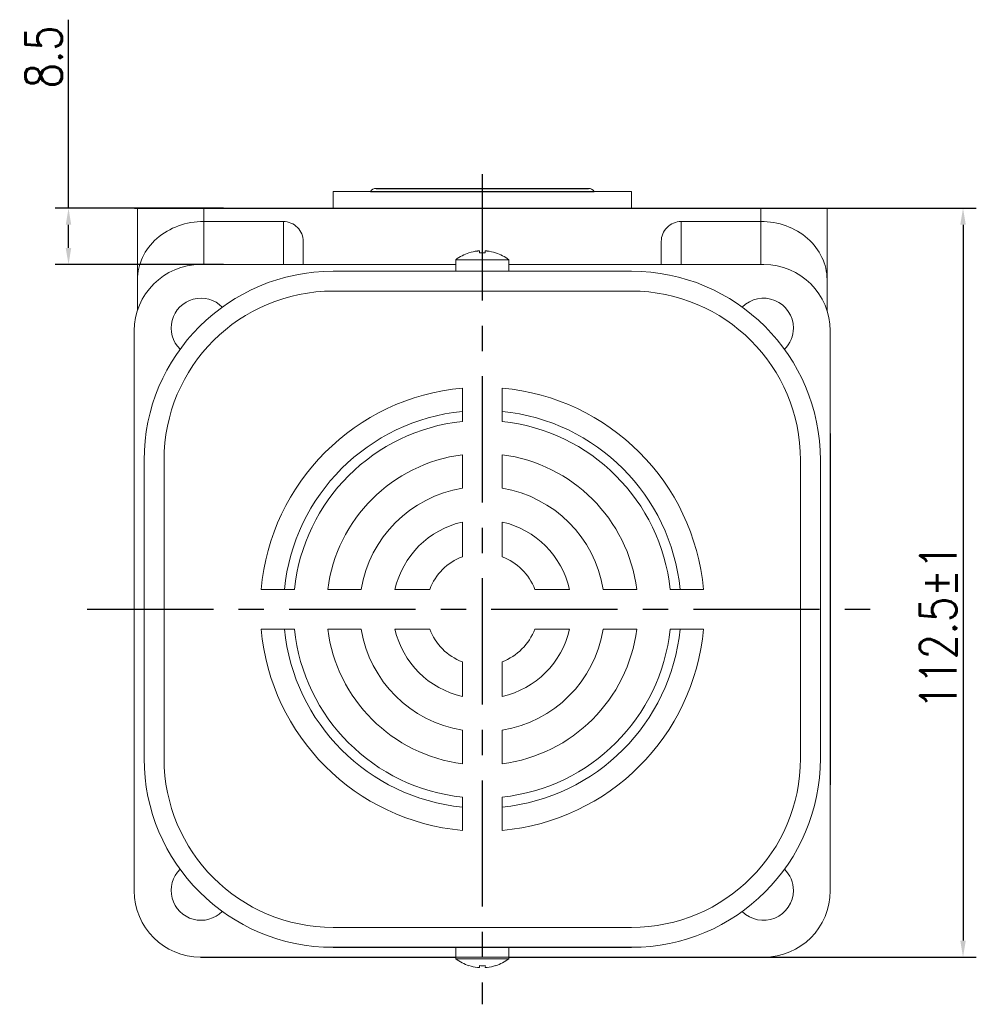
# Model space of a CAD drawing. Header units: inches. Extents: x 331 to 12887, y -474 to 4488.
# Tile 57 of 122: x 3941 to 4085, y 3040 to 3189. Entities that reach past the tile are written whole.
import ezdxf

# ---------------------------------------------------------------- set-up
doc = ezdxf.new("R2010")
doc.units = ezdxf.units.IN
doc.header["$LTSCALE"] = 10
doc.header["$MEASUREMENT"] = 0
doc.linetypes.add('CENTER', pattern=[10.16, 6.35, -1.27, 1.27, -1.27])
for name, color, linetype in [('1轮廓实线层', 7, 'Continuous'), ('3中心线层', 1, 'CENTER'), ('7标注层', 4, 'Continuous')]:
    doc.layers.add(name, color=color, linetype=linetype)
doc.styles.add('TH_GBDIM', font='romans.shx', dxfattribs={"width": 0.8, "bigfont": 'gbcbig.shx'})
doc.dimstyles.new('TH_GBDIM', dxfattribs={"dimtxt": 3.5, "dimasz": 2.5, "dimexe": 2, "dimexo": 0, "dimgap": 1, "dimtad": 1, "dimdec": 4, "dimdsep": 46, "dimtxsty": 'TH_GBDIM', "dimcen": 0.09, "dimclrd": 4, "dimclre": 4, "dimclrt": 3, "dimadec": 0, "dimazin": 0, "dimtfac": 1, "dimtdec": 4, "dimtmove": 0, "dimatfit": 3, "dimfxl": 1, "dimtzin": 0, "dimarcsym": 0})

# ---------------------------------------------------------------- blocks, each defined once
blk = doc.blocks.new('*D249')
at = {"layer": '7标注层', "color": 4, "lineweight": -2, "transparency": 16777216}
for p, q in [((3948.24, 3160.59), (3948.24, 3189.03)), ((3971.63, 3160.59), (3946.24, 3160.59)), ((3948.24, 3154.59), (3948.24, 3158.09)), ((3971.63, 3152.09), (3946.24, 3152.09))]:
    blk.add_line(p, q, dxfattribs=at)
at = {"layer": '7标注层', "color": 4, "transparency": 16777216}
for points in [[(3947.82, 3158.09), (3948.65, 3158.09), (3948.24, 3160.59)], [(3947.82, 3154.59), (3948.65, 3154.59), (3948.24, 3152.09)]]:
    blk.add_solid(points, dxfattribs=at)
at = {"layer": 'Defpoints', "color": 0, "transparency": 16777216}
for p in [(3948.24, 3160.59), (3971.63, 3160.59), (3971.63, 3152.09)]:
    blk.add_point(p, dxfattribs=at)
at = {"layer": '7标注层', "color": 3, "transparency": 16777216, "insert": (3944.49, 3183.42), "char_height": 5.5, "attachment_point": 5, "rotation": 90, "style": 'TH_GBDIM'}
blk.add_mtext('8.5', dxfattribs=at)
blk = doc.blocks.new('*D234')
at = {"layer": '7标注层', "color": 4, "lineweight": -2, "transparency": 16777216}
for p, q in [((3958.19, 3160.59), (4085.16, 3160.59)), ((4083.16, 3158.09), (4083.16, 3050.1)), ((4050.87, 3047.6), (4085.16, 3047.6))]:
    blk.add_line(p, q, dxfattribs=at)
at = {"layer": '7标注层', "color": 4, "transparency": 16777216}
for points in [[(4082.74, 3158.09), (4083.58, 3158.09), (4083.16, 3160.59)], [(4082.74, 3050.1), (4083.58, 3050.1), (4083.16, 3047.6)]]:
    blk.add_solid(points, dxfattribs=at)
at = {"layer": 'Defpoints', "color": 0, "transparency": 16777216}
for p in [(3958.19, 3160.59), (4050.87, 3047.6), (4083.16, 3047.6)]:
    blk.add_point(p, dxfattribs=at)
at = {"layer": '7标注层', "color": 3, "transparency": 16777216, "insert": (4079.41, 3097.44), "char_height": 5.5, "attachment_point": 5, "rotation": 90, "style": 'TH_GBDIM'}
blk.add_mtext('112.5%%P1', dxfattribs=at)

msp = doc.modelspace()

# ---------------------------------------------------------------- linework, layer by layer
at = {"linetype": 'Continuous', "lineweight": 15}
msp.add_line((3988.14474, 3163.08579), (4033.14474, 3163.08579), dxfattribs=at)
at = {"color": 7, "linetype": 'Continuous', "lineweight": 15}
for p, q in [((3958.64474, 3160.58579), (3968.64474, 3160.58579)), ((3958.64474, 3149.82472), (3958.64474, 3160.58579)), ((3968.64474, 3160.58579), (3968.64474, 3158.58579)), ((3968.64474, 3160.58579), (4052.64474, 3160.58579)), ((4052.64474, 3158.58579), (4052.64474, 3160.58579)), ((4052.64474, 3160.58579), (4062.64474, 3160.58579)), ((4062.64474, 3160.58579), (4062.64474, 3149.82472)), ((3980.64474, 3158.58579), (3968.64474, 3158.58579)), ((3968.64474, 3158.58579), (3968.64474, 3152.08579)), ((3980.64474, 3152.08579), (3980.64474, 3158.58579)), ((4040.64474, 3158.58579), (4052.64474, 3158.58579)), ((4040.64474, 3158.58579), (4040.64474, 3152.08579)), ((4052.64474, 3152.08579), (4052.64474, 3158.58579)), ((3983.64474, 3155.55951), (3983.64474, 3152.08579)), ((4037.64474, 3152.08579), (4037.64474, 3155.55951)), ((4010.20474, 3153.85235), (4010.20474, 3154.12853)), ((4011.08474, 3154.12853), (4011.08474, 3153.85235)), ((4006.64474, 3152.08579), (3968.16136, 3152.08579)), ((4010.64474, 3152.80927), (4006.64474, 3152.80927)), ((4014.64474, 3152.80927), (4010.64474, 3152.80927)), ((4053.12813, 3152.08579), (4014.64474, 3152.08579)), ((3988.14474, 3151.08579), (4033.14474, 3151.08579)), ((3958.64474, 3145.15594), (3958.64474, 3149.82472)), ((4062.64474, 3149.82472), (4062.64474, 3145.15594)), ((4033.14474, 3148.08579), (3988.14474, 3148.08579)), ((3958.16202, 3142.56918), (3958.16202, 3104.08579)), ((4063.12747, 3057.60241), (4063.12747, 3142.56918)), ((4007.64474, 3128.42746), (4007.64474, 3133.4512)), ((4013.64474, 3128.42746), (4013.64474, 3133.4512)), ((3959.64474, 3077.58579), (3959.64474, 3122.58579)), ((3959.64474, 3077.58579), (3959.64474, 3122.58579)), ((3959.64474, 3077.58579), (3959.64474, 3122.58579)), ((3959.64474, 3077.58579), (3959.64474, 3122.58579)), ((3962.64474, 3122.58579), (3962.64474, 3077.58579)), ((3962.64474, 3122.58579), (3962.64474, 3077.58579)), ((3962.64474, 3122.58579), (3962.64474, 3077.58579)), ((4007.64474, 3118.34093), (4007.64474, 3123.39352)), ((4013.64474, 3118.34093), (4013.64474, 3123.39352)), ((4058.64474, 3122.58579), (4058.64474, 3077.58579)), ((4061.64474, 3077.58579), (4061.64474, 3122.58579)), ((4007.64474, 3108.01362), (4007.64474, 3113.24824)), ((4013.64474, 3108.01362), (4013.64474, 3113.24824)), ((3958.16202, 3104.08579), (3958.16202, 3057.60241)), ((3982.30308, 3103.08579), (3977.27934, 3103.08579)), ((3992.38961, 3103.08579), (3987.33702, 3103.08579)), ((4002.71692, 3103.08579), (3997.4823, 3103.08579)), ((4023.80719, 3103.08579), (4018.57257, 3103.08579)), ((4033.95247, 3103.08579), (4028.89988, 3103.08579)), ((4044.01015, 3103.08579), (4038.98641, 3103.08579)), ((3982.30308, 3097.08579), (3977.27934, 3097.08579)), ((3992.38961, 3097.08579), (3987.33702, 3097.08579)), ((4002.71692, 3097.08579), (3997.4823, 3097.08579)), ((4023.80719, 3097.08579), (4018.57257, 3097.08579)), ((4033.95247, 3097.08579), (4028.89988, 3097.08579)), ((4044.01015, 3097.08579), (4038.98641, 3097.08579)), ((4007.64474, 3086.92335), (4007.64474, 3092.15797)), ((4013.64474, 3086.92335), (4013.64474, 3092.15797)), ((4007.64474, 3076.77807), (4007.64474, 3081.83066)), ((4013.64474, 3076.77807), (4013.64474, 3081.83066)), ((4007.64474, 3066.72039), (4007.64474, 3071.74413)), ((4013.64474, 3066.72039), (4013.64474, 3071.74413)), ((4033.14474, 3052.0858), (3988.14474, 3052.0858)), ((3968.16136, 3047.60307), (4053.12813, 3047.60307)), ((4006.64474, 3047.36232), (4014.64474, 3047.36232)), ((4006.64474, 3047.36232), (4014.34164, 3047.36232)), ((4006.64474, 3047.36232), (4010.64474, 3047.36232)), ((4010.64474, 3047.36232), (4014.64474, 3047.36232)), ((4014.34164, 3047.36232), (4014.64474, 3047.36232)), ((4010.20474, 3046.04306), (4010.20474, 3046.31924)), ((4010.20474, 3046.31924), (4010.20474, 3046.04306)), ((4010.20474, 3046.04306), (4010.20474, 3046.31924)), ((4011.08474, 3046.31924), (4011.08474, 3046.04306)), ((4011.08474, 3046.04306), (4011.08474, 3046.31924)), ((4011.08474, 3046.31924), (4011.08474, 3046.04306))]:
    msp.add_line(p, q, dxfattribs=at)
at = {"color": 7, "linetype": 'Continuous', "lineweight": 15, "flags": 128}
for points in [[(4008.63726, 3153.85235), (4008.63393, 3153.85812), (4008.63154, 3153.86225), (4008.63011, 3153.86472), (4008.62964, 3153.86555)], [(4012.65985, 3153.86555), (4012.65937, 3153.86472), (4012.65794, 3153.86225), (4012.65556, 3153.85812), (4012.65223, 3153.85235)], [(4008.62964, 3046.30604), (4008.63011, 3046.30687), (4008.63154, 3046.30934), (4008.63393, 3046.31347), (4008.63726, 3046.31924)], [(4008.62964, 3046.30604), (4008.63011, 3046.30687), (4008.63154, 3046.30934), (4008.63392, 3046.31347), (4008.63726, 3046.31924)], [(4012.65223, 3046.31924), (4012.65556, 3046.31347), (4012.65794, 3046.30934), (4012.65937, 3046.30687), (4012.65985, 3046.30604)], [(4012.65985, 3046.30604), (4012.65937, 3046.30687), (4012.65794, 3046.30934), (4012.65556, 3046.31347), (4012.65223, 3046.31924)], [(4012.65223, 3046.31924), (4012.65556, 3046.31347), (4012.65794, 3046.30934), (4012.65937, 3046.30687), (4012.65985, 3046.30604)]]:
    msp.add_lwpolyline(points, dxfattribs=at)
at = {"color": 7, "linetype": 'Continuous', "lineweight": 15}
for centre, radius, start, end in [((3994.64474, 3162.58579), 1, 90, 150), ((4026.64474, 3162.58579), 1, 30, 90), ((4010.64474, 3147.68579), 6.5, 108.0602081, 127.9798724), ((4010.64474, 3147.68579), 6.48509, 96.5521722, 108.0323524), ((4010.64474, 3146.52529), 7.34026, 86.5634365, 93.4365635), ((4010.64474, 3147.68579), 6.48509, 71.9676476, 83.4478278), ((4010.64474, 3147.68579), 6.5, 52.0201276, 71.9397919), ((3988.14474, 3122.58579), 28.5, 90, 180), ((4033.14474, 3122.58579), 28.5, 0, 90), ((3988.14474, 3122.58579), 25.5, 90, 180), ((4033.14474, 3122.58579), 25.5, 0, 90), ((3968.21834, 3142.5122), 4.5, 44.5203005, 225.4796995), ((4053.07115, 3142.5122), 4.5, 0, 135.4796995), ((4053.07115, 3142.5122), 4.5, 314.5203005, 0), ((4010.64474, 3100.08579), 33.5, 95.1378482, 174.8621518), ((4010.64474, 3100.08579), 33.5, 5.1378482, 84.8621518), ((4010.64474, 3100.08579), 30, 95.7391705, 174.2608295), ((4010.64474, 3100.08579), 30, 5.7391705, 84.2608295), ((4010.64474, 3100.08579), 28.5, 96.0423284, 173.9576716), ((4010.64474, 3100.08579), 28.5, 6.0423284, 83.9576716), ((4010.64474, 3100.08579), 23.5, 97.3343689, 172.6656311), ((4010.64474, 3100.08579), 23.5, 7.3343689, 82.6656311), ((4010.64474, 3100.08579), 18.5, 99.3324182, 170.6675818), ((4010.64474, 3100.08579), 18.5, 9.3324182, 80.6675818), ((4010.64474, 3100.08579), 13.5, 102.8395884, 167.1604116), ((4010.64474, 3100.08579), 13.5, 12.8395884, 77.1604116), ((4010.64474, 3100.08579), 8.47646, 110.7273411, 159.2726589), ((4010.64474, 3100.08579), 8.47646, 20.7273411, 69.2726589), ((4010.64474, 3100.08579), 33.5, 185.1378482, 264.8621518), ((4010.64474, 3100.08579), 30, 185.7391705, 264.2608295), ((4010.64474, 3100.08579), 28.5, 186.0423284, 263.9576716), ((4010.64474, 3100.08579), 23.5, 187.3343689, 262.6656311), ((4010.64474, 3100.08579), 18.5, 189.3324182, 260.6675818), ((4010.64474, 3100.08579), 13.5, 192.8395884, 257.1604116), ((4010.64474, 3100.08579), 8.47646, 200.7273411, 249.2726589), ((4010.64474, 3100.08579), 33.5, 275.1378482, 354.8621518), ((4010.64474, 3100.08579), 28.5, 276.0423284, 353.9576716), ((4010.64474, 3100.08579), 13.5, 282.8395884, 347.1604116), ((4010.64474, 3100.08579), 8.47646, 290.7273411, 339.2726589), ((4010.64474, 3100.08579), 23.5, 277.3343689, 352.6656311), ((4010.64474, 3100.08579), 18.5, 279.3324182, 350.6675818), ((4010.64474, 3100.08579), 30, 275.7391705, 354.2608295), ((3988.14474, 3077.58579), 28.5, 180, 270), ((3988.14474, 3077.58579), 25.5, 180, 270), ((4033.14474, 3077.58579), 25.5, 270, 0), ((4033.14474, 3077.58579), 28.5, 270, 0), ((3968.21834, 3057.65939), 4.5, 134.5203005, 315.4796995), ((4053.07115, 3057.65939), 4.5, 0, 45.4796995), ((4053.07115, 3057.65939), 4.5, 224.5203005, 0), ((4010.64474, 3052.48579), 6.5, 232.0201276, 251.9397919), ((4010.64474, 3052.48579), 6.5, 232.0201276, 251.9397919), ((4010.64474, 3052.48579), 6.5, 232.0201276, 251.9397919), ((4010.64474, 3052.48579), 6.5, 288.0602081, 307.9798724), ((4010.64474, 3052.48579), 6.5, 288.0602081, 307.9798724), ((4010.64474, 3052.48579), 6.5, 288.0602081, 307.9798724), ((4010.64474, 3052.48579), 6.48509, 251.9676476, 263.4478278), ((4010.64474, 3052.48579), 6.48509, 251.9676476, 263.4478278), ((4010.64474, 3052.48579), 6.48509, 251.9676476, 263.4478278), ((4010.64474, 3053.64883), 7.34279, 266.564621, 273.435379), ((4010.64474, 3053.64631), 7.34027, 266.5634398, 273.4365602), ((4010.64474, 3053.64631), 7.34027, 266.5634398, 273.4365602), ((4010.64474, 3052.48579), 6.48509, 276.5521722, 288.0323524), ((4010.64474, 3052.48579), 6.48509, 276.5521722, 288.0323524), ((4010.64474, 3052.48579), 6.48509, 276.5521722, 288.0323524)]:
    msp.add_arc(centre, radius, start, end, dxfattribs=at)
for centre, major_axis, ratio, start_param, end_param in [((3968.64474, 3149.82472), (10, 0), 0.876106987, 1.570796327, 3.141592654), ((3980.64474, 3155.55951), (0, -3.02628), 0.991316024, 1.570796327, 3.141592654), ((4040.64474, 3155.55951), (0, 3.02628), 0.991316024, 0, 1.570796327), ((4052.64474, 3149.82472), (10, 0), 0.876106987, 0, 1.570796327), ((3968.16268, 3142.08513), (7.072, -7.072), 0.999867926, 2.356260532, 3.926924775), ((4053.12681, 3142.08513), (-7.072, -7.072), 0.999867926, 2.356260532, 3.926924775), ((3968.16268, 3057.60373), (7.072, 7.072), 0.999867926, 2.356260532, 3.926924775), ((4053.12681, 3057.60373), (-7.072, 7.072), 0.999867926, 2.356260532, 3.926924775)]:
    msp.add_ellipse(centre, major_axis=major_axis, ratio=ratio, start_param=start_param, end_param=end_param, dxfattribs=at)
at = {"linetype": 'Continuous', "lineweight": 15}
for points in [[(3988.14474, 3163.08579), (3988.14474, 3160.58579)], [(4033.14474, 3160.58579), (4033.14474, 3163.08579)]]:
    msp.add_open_spline(points, degree=1, dxfattribs=at)
at = {"color": 7, "linetype": 'Continuous', "lineweight": 15}
for points, knots in [([(4010.20474, 3154.12853), (4010.20149, 3154.13199), (4010.19498, 3154.13893), (4010.14387, 3154.14334), (4010.06869, 3154.14248), (4009.98431, 3154.13703), (4009.92801, 3154.13101), (4009.90474, 3154.12853)], [0, 0, 0, 0, 0.213607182, 0.427280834, 0.639449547, 0.850955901, 1, 1, 1, 1]), ([(4011.38474, 3154.12853), (4011.35128, 3154.13199), (4011.28435, 3154.13893), (4011.19473, 3154.14334), (4011.12708, 3154.14248), (4011.09022, 3154.13703), (4011.08634, 3154.13101), (4011.08474, 3154.12853)], [0, 0, 0, 0, 0.213610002, 0.427290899, 0.639496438, 0.850974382, 1, 1, 1, 1]), ([(4009.90474, 3046.04306), (4009.93821, 3046.03959), (4010.00514, 3046.03265), (4010.09476, 3046.02825), (4010.16241, 3046.0291), (4010.19927, 3046.03455), (4010.20314, 3046.04057), (4010.20474, 3046.04306)], [0, 0, 0, 0, 0.213610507, 0.427290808, 0.639496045, 0.850973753, 1, 1, 1, 1]), ([(4010.20474, 3046.04306), (4010.20149, 3046.0396), (4010.19498, 3046.03266), (4010.14387, 3046.02824), (4010.06869, 3046.02911), (4009.98431, 3046.03456), (4009.92801, 3046.04057), (4009.90474, 3046.04306)], [0, 0, 0, 0, 0.2136071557, 0.4272806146, 0.6394502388, 0.8509563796, 1, 1, 1, 1]), ([(4009.90474, 3046.04306), (4009.9382, 3046.0396), (4010.00514, 3046.03266), (4010.09476, 3046.02824), (4010.16241, 3046.02911), (4010.19927, 3046.03456), (4010.20314, 3046.04057), (4010.20474, 3046.04306)], [0, 0, 0, 0, 0.213610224, 0.427291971, 0.639496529, 0.850974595, 1, 1, 1, 1]), ([(4011.08474, 3046.04306), (4011.088, 3046.03959), (4011.09451, 3046.03265), (4011.14562, 3046.02825), (4011.2208, 3046.0291), (4011.30518, 3046.03455), (4011.36147, 3046.04057), (4011.38474, 3046.04306)], [0, 0, 0, 0, 0.213607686, 0.427280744, 0.639449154, 0.850955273, 1, 1, 1, 1]), ([(4011.38474, 3046.04306), (4011.35128, 3046.0396), (4011.28435, 3046.03266), (4011.19473, 3046.02824), (4011.12708, 3046.02911), (4011.09022, 3046.03456), (4011.08634, 3046.04057), (4011.08474, 3046.04306)], [0, 0, 0, 0, 0.213610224, 0.427291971, 0.639496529, 0.850974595, 1, 1, 1, 1]), ([(4011.08474, 3046.04306), (4011.088, 3046.0396), (4011.09451, 3046.03266), (4011.14562, 3046.02824), (4011.2208, 3046.02911), (4011.30518, 3046.03456), (4011.36147, 3046.04057), (4011.38474, 3046.04306)], [0, 0, 0, 0, 0.2136071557, 0.4272806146, 0.6394502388, 0.8509563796, 1, 1, 1, 1])]:
    msp.add_open_spline(points, degree=3, knots=knots, dxfattribs=at)
for points in [[(4006.64474, 3152.80927), (4006.64474, 3151.08579)], [(4014.64474, 3151.08579), (4014.64474, 3152.80927)], [(4006.64474, 3049.08579), (4006.64474, 3047.36232)], [(4006.64474, 3049.08579), (4006.64474, 3047.36232)], [(4006.64474, 3049.08579), (4006.64474, 3047.36232)], [(4014.64474, 3047.36232), (4014.64474, 3049.08579)], [(4014.64474, 3047.36232), (4014.64474, 3049.08579)], [(4014.64474, 3047.36232), (4014.64474, 3049.08579)]]:
    msp.add_open_spline(points, degree=1, dxfattribs=at)
at = {"layer": '1轮廓实线层'}
for p, q in [((3993.77872, 3163.08579), (4027.51077, 3163.08579)), ((3994.64474, 3163.58579), (4026.64474, 3163.58579)), ((3988.14474, 3160.58579), (4033.14474, 3160.58579)), ((4063.13516, 3126.58579), (4063.11978, 3073.58579)), ((3988.14474, 3049.08579), (4033.14474, 3049.08579)), ((3968.16136, 3047.60307), (4006.64474, 3047.60307)), ((4014.64474, 3047.60307), (4053.12813, 3047.60307))]:
    msp.add_line(p, q, dxfattribs=at)
at = {"layer": '3中心线层', "ltscale": 0.3}
for p, q in [((4010.64474, 3165.7162), (4010.64474, 3040.48795)), ((3951.04347, 3100.08579), (4069.67791, 3100.08579))]:
    msp.add_line(p, q, dxfattribs=at)

# ---------------------------------------------------------------- dimensions: what is measured, and where the dimension line sits
at = {"layer": '7标注层'}
for base, p1, p2, text, override, picture, middle in [((3948.23541, 3160.58579), (3971.63197, 3152.08579), (3971.63197, 3160.58579), '8.5', {"dimtxt": 5.5, "dimasz": 2.5, "dimgap": 1, "dimtad": 1, "dimjust": 0, "dimdec": 1, "dimlfac": 1.25, "dimse1": 0, "dimse2": 0, "dimsd1": 0, "dimsd2": 0, "dimadec": 1}, '*D249', (3948.23541, 3183.41913)), ((4083.16162, 3047.60307), (3958.19411, 3160.58579), (4050.87229, 3047.60307), '112.5%%P1', {"dimtxt": 5.5, "dimdec": 1, "dimlfac": 1.25, "dimadec": 1}, '*D234', (4083.16162, 3097.43908))]:
    dim = msp.add_linear_dim(base=base, p1=p1, p2=p2, angle=90, text=text, dimstyle='TH_GBDIM', override=override, dxfattribs=at)
    dim.commit()
    dim.dimension.update_dxf_attribs({"geometry": picture, "text_midpoint": middle, "dimtype": 160})

doc.saveas('drawing.dxf')
